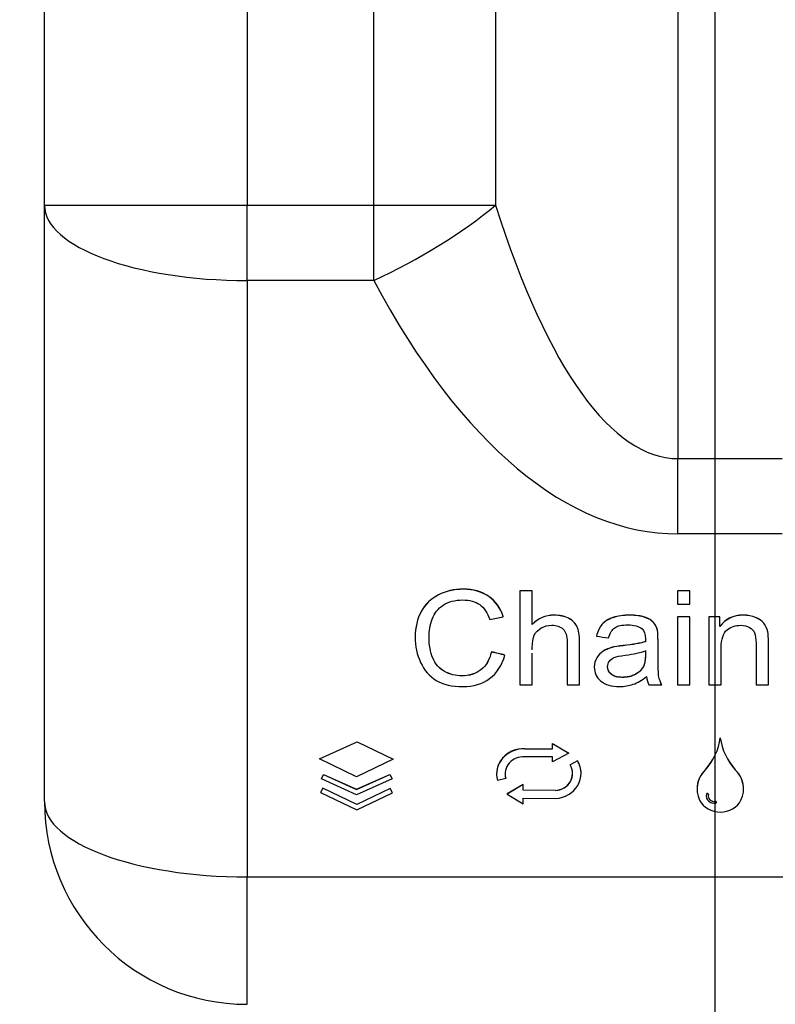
# Model space of a CAD drawing. Header units: millimetres. Extents: x 10704 to 12971, y -780 to 823.
# Tile 43 of 63: x 12207 to 12299, y -30 to 89. Entities that reach past the tile are written whole.
import ezdxf

# ---------------------------------------------------------------- set-up
doc = ezdxf.new("R2010")
doc.units = ezdxf.units.MM
doc.dimstyles.get("Standard").update_dxf_attribs({"dimtxt": 22, "dimasz": 11, "dimexe": 11, "dimexo": 11, "dimgap": 11, "dimtad": 0, "dimtih": 1, "dimtoh": 1, "dimdsep": 46, "dimtxsty": 'Standard', "dimcen": 0.09, "dimadec": 0, "dimazin": 0, "dimtfac": 1, "dimtofl": 0, "dimtmove": 0, "dimatfit": 3, "dimfxl": 1, "dimtolj": 1, "dimtzin": 0, "dimarcsym": 0})

# ---------------------------------------------------------------- blocks, each defined once
blk = doc.blocks.new('*D26')
at = {"color": 0, "lineweight": -2, "transparency": 16777216}
for p, q in [((12081.5, 209.88), (12081.5, -101.4)), ((12544.6, 209.88), (12544.6, -101.4)), ((12092.5, -90.4), (12272.72, -90.4)), ((12533.6, -90.4), (12353.38, -90.4))]:
    blk.add_line(p, q, dxfattribs=at)
at = {"color": 0, "lineweight": 18, "transparency": 16777216}
for points in [[(12092.5, -88.57), (12092.5, -92.23), (12081.5, -90.4)], [(12533.6, -88.57), (12533.6, -92.23), (12544.6, -90.4)]]:
    blk.add_solid(points, dxfattribs=at)
at = {"layer": 'Defpoints', "color": 0, "lineweight": 18, "transparency": 16777216}
for p in [(12081.5, 220.88), (12544.6, 220.88), (12544.6, -90.4)]:
    blk.add_point(p, dxfattribs=at)
at = {"color": 0, "lineweight": 18, "transparency": 16777216, "insert": (12313.05, -90.4), "char_height": 22, "width": 58.6667, "attachment_point": 5}
blk.add_mtext('\\A1;467', dxfattribs=at)
blk = doc.blocks.new('*D27')
at = {"color": 0, "lineweight": -2, "transparency": 16777216}
for p, q in [((12291.55, 239.78), (12291.55, -63.97)), ((12081.5, 209.88), (12081.5, -63.97)), ((12092.5, -52.97), (12149.86, -52.97)), ((12280.55, -52.97), (12223.19, -52.97))]:
    blk.add_line(p, q, dxfattribs=at)
at = {"color": 0, "lineweight": 18, "transparency": 16777216}
for points in [[(12092.5, -51.13), (12092.5, -54.8), (12081.5, -52.97)], [(12280.55, -51.13), (12280.55, -54.8), (12291.55, -52.97)]]:
    blk.add_solid(points, dxfattribs=at)
at = {"layer": 'Defpoints', "color": 0, "lineweight": 18, "transparency": 16777216}
for p in [(12291.55, 250.78), (12081.5, 220.88), (12291.55, -52.97)]:
    blk.add_point(p, dxfattribs=at)
at = {"color": 0, "lineweight": 18, "transparency": 16777216, "insert": (12186.52, -52.97), "char_height": 22, "attachment_point": 5}
blk.add_mtext('\\A1;218', dxfattribs=at)

msp = doc.modelspace()

# ---------------------------------------------------------------- linework, layer by layer
for p, q in [((12234.944, 170.298), (12234.944, 66.823)), ((12210.399, 66.823), (12210.399, 154.836)), ((12250.273, 66.823), (12250.273, 121.784)), ((12265.001, 108.411), (12265.001, 66.823)), ((12287.091, 94.609), (12287.091, 36.141)), ((12210.399, -5.404), (12210.399, 66.823)), ((12210.399, 66.823), (12234.944, 66.823)), ((12234.944, 57.707), (12234.944, 66.823)), ((12234.944, 66.823), (12250.273, 66.823)), ((12250.273, 57.707), (12250.273, 66.823)), ((12250.273, 66.823), (12265.001, 66.823)), ((12234.944, 57.707), (12234.944, -14.52)), ((12250.273, 57.707), (12234.944, 57.707)), ((12287.091, 36.141), (12299.706, 36.141)), ((12287.091, 27.025), (12287.091, 36.141)), ((12299.706, 27.025), (12287.091, 27.025)), ((12258.103, 19.626), (12258.103, 19.642)), ((12264.179, 19.442), (12264.179, 19.458)), ((12267.946, 20.119), (12267.946, 20.135)), ((12269.453, 20.119), (12269.453, 20.135)), ((12287.025, 20.119), (12287.025, 20.135)), ((12288.532, 20.119), (12288.532, 20.135)), ((12256.019, 17.612), (12256.019, 17.628)), ((12265.927, 16.994), (12265.927, 17.01)), ((12273.833, 16.804), (12273.833, 16.82)), ((12279.224, 16.874), (12279.224, 16.89)), ((12283.092, 16.915), (12283.092, 16.931)), ((12287.025, 16.979), (12287.025, 16.995)), ((12288.532, 16.979), (12288.532, 16.995)), ((12290.824, 16.979), (12290.824, 16.995)), ((12292.181, 16.979), (12292.181, 16.995)), ((12296.488, 16.898), (12296.488, 16.914)), ((12274.875, 15.804), (12274.875, 15.82)), ((12277.892, 16.041), (12277.892, 16.057)), ((12284.137, 16.291), (12284.137, 16.307)), ((12297.496, 16.192), (12297.496, 16.208)), ((12255.287, 14.523), (12255.287, 14.507)), ((12277.23, 14.624), (12277.23, 14.64)), ((12284.605, 15.338), (12284.605, 15.354)), ((12297.967, 15.16), (12297.967, 15.176)), ((12279.129, 13.271), (12279.129, 13.287)), ((12280.47, 13.481), (12280.47, 13.497)), ((12283.157, 13.962), (12283.157, 13.978)), ((12264.511, 12.72), (12264.511, 12.736)), ((12266.138, 12.338), (12266.138, 12.354)), ((12277.268, 12.006), (12277.268, 12.022)), ((12278.046, 12.811), (12278.046, 12.827)), ((12276.969, 10.917), (12276.969, 10.901)), ((12282.916, 10.954), (12282.916, 10.97)), ((12258.838, 10.356), (12258.838, 10.372)), ((12279.035, 10.006), (12279.035, 10.022)), ((12284.777, 9.715), (12284.777, 9.731)), ((12275.189, 8.724), (12275.189, 8.74)), ((12285.157, 8.724), (12285.157, 8.74)), ((12298.049, 8.724), (12298.049, 8.74)), ((12243.684, -0.207), (12248.256, 1.837)), ((12243.684, -0.223), (12248.256, 1.821)), ((12248.256, 1.837), (12248.256, 1.821)), ((12248.256, 1.837), (12252.631, -0.251)), ((12248.256, 1.821), (12252.631, -0.267)), ((12271.915, 1.634), (12271.915, 1.618)), ((12271.915, 1.634), (12273.876, 0.463)), ((12271.915, 0.989), (12271.915, 1.618)), ((12271.915, 1.618), (12273.876, 0.447)), ((12292.221, 2.326), (12292.221, 2.31)), ((12271.915, 0.035), (12268.528, 0.035)), ((12268.551, 1.005), (12268.551, 0.989)), ((12268.551, 1.005), (12271.915, 1.005)), ((12268.551, 0.989), (12271.915, 0.989)), ((12273.876, 0.447), (12271.915, -0.585)), ((12271.915, -0.585), (12271.915, 0.035)), ((12273.876, 0.463), (12273.876, 0.447)), ((12243.684, -0.207), (12243.684, -0.223)), ((12248.178, -2.409), (12243.684, -0.223)), ((12252.631, -0.267), (12248.178, -2.409)), ((12252.631, -0.251), (12252.631, -0.267)), ((12274.93, -0.463), (12274.039, -0.94)), ((12274.93, -0.479), (12274.039, -0.956)), ((12274.039, -0.94), (12274.039, -0.956)), ((12274.93, -0.463), (12274.93, -0.479)), ((12243.922, -2.629), (12244.198, -2.104)), ((12243.922, -2.644), (12244.198, -2.119)), ((12244.198, -2.104), (12244.198, -2.119)), ((12244.198, -2.104), (12248.173, -3.902)), ((12244.198, -2.119), (12248.173, -3.918)), ((12248.173, -3.902), (12252.211, -2.103)), ((12248.173, -3.918), (12252.211, -2.119)), ((12252.211, -2.103), (12252.211, -2.119)), ((12252.211, -2.103), (12252.483, -2.629)), ((12252.211, -2.119), (12252.483, -2.645)), ((12265.135, -2.04), (12265.135, -2.056)), ((12275.366, -1.992), (12275.366, -1.976)), ((12290.408, -1.548), (12290.408, -1.564)), ((12294.035, -1.548), (12294.035, -1.564)), ((12243.922, -2.629), (12243.922, -2.644)), ((12248.171, -4.566), (12243.922, -2.644)), ((12252.483, -2.645), (12248.171, -4.566)), ((12252.483, -2.629), (12252.483, -2.645)), ((12266.239, -2.597), (12265.246, -2.844)), ((12266.239, -2.581), (12266.239, -2.597)), ((12268.374, -3.321), (12266.401, -4.478)), ((12268.374, -3.337), (12266.401, -4.494)), ((12268.374, -3.321), (12268.374, -3.337)), ((12268.374, -4.017), (12268.374, -3.337)), ((12244.12, -3.773), (12243.833, -4.292)), ((12244.12, -3.788), (12243.833, -4.308)), ((12243.833, -4.292), (12243.833, -4.308)), ((12243.833, -4.308), (12248.235, -6.411)), ((12244.12, -3.773), (12244.12, -3.788)), ((12248.234, -5.738), (12244.12, -3.773)), ((12248.234, -5.754), (12244.12, -3.788)), ((12248.173, -3.902), (12248.173, -3.918)), ((12252.244, -3.812), (12248.234, -5.738)), ((12252.244, -3.828), (12248.234, -5.754)), ((12248.235, -6.411), (12252.533, -4.346)), ((12252.244, -3.812), (12252.244, -3.828)), ((12252.533, -4.33), (12252.244, -3.812)), ((12252.533, -4.346), (12252.244, -3.828)), ((12252.533, -4.33), (12252.533, -4.346)), ((12266.401, -4.478), (12266.401, -4.494)), ((12266.401, -4.494), (12268.374, -5.651)), ((12272.252, -4.045), (12268.374, -4.001)), ((12272.252, -4.061), (12268.374, -4.017)), ((12272.252, -4.045), (12272.252, -4.061)), ((12289.41, -3.86), (12289.41, -3.876)), ((12290.753, -4.685), (12290.753, -4.701)), ((12290.775, -4.518), (12290.775, -4.534)), ((12295.033, -3.876), (12295.033, -3.86)), ((12248.234, -5.738), (12248.234, -5.754)), ((12268.374, -5.651), (12268.374, -4.971)), ((12268.374, -4.971), (12272.275, -5.015)), ((12291.686, -5.57), (12291.686, -5.586)), ((12234.944, -29.95), (12234.944, -14.52)), ((12234.944, -14.52), (12351.853, -14.52))]:
    msp.add_line(p, q)
msp.add_arc((12234.944, -5.404), 24.545, 180, 270)
for centre, major_axis, ratio, start_param, end_param in [((12234.944, 66.823), (24.545, 0), 0.3713907, 3.1415927, 4.712389), ((12250.273, 66.823), (21.658, 11.551), 0.3328201, 4.5367147, 5.270296), ((12287.091, 189.55), (0, 153.409), 0.24, 2.4980915, 3.1415927), ((12287.091, 180.434), (0, 153.409), 0.4, 2.4980915, 3.1415927), ((12284.175, 3.27), (-8.11, 0), 0.9284767, 2.4472922, 3.0159741), ((12284.175, 3.254), (-8.11, 0), 0.9284767, 2.4472922, 3.0159741), ((12300.267, 3.27), (-8.11, 0), 0.9284767, 0.1256185, 0.6943005), ((12300.267, 3.254), (-8.11, 0), 0.9284767, 0.1256185, 0.6943005), ((12268.418, -2.056), (-3.283, 0), 0.9284767, 4.6718732, 6.5444296), ((12268.418, -2.04), (-3.283, 0), 0.9284767, 4.6718732, 6.2831788), ((12268.418, -2.056), (2.255, 0), 0.9284767, 1.5219111, 3.402837), ((12272.105, -1.992), (-2.233, 0), 0.9284767, 1.6364829, 3.6648341), ((12272.105, -1.992), (3.261, 0), 0.9284767, 4.7646365, 6.8064268), ((12272.105, -1.976), (3.261, 0), 0.9284767, 6.2831543, 6.8064268), ((12268.418, -2.04), (2.255, 0), 0.9284767, 3.1415646, 3.402837), ((12272.105, -1.976), (-2.233, 0), 0.9284767, 1.6364829, 3.141583), ((12293.014, -3.876), (3.605, 0), 0.9284767, 2.3791465, 3.5580575), ((12293.014, -3.86), (3.605, 0), 0.9284767, 2.3791465, 3.1415886), ((12291.428, -3.86), (3.605, 0), 0.9284767, 0.000004, 0.7624462), ((12291.428, -3.876), (3.605, 0), 0.9284767, 5.8667205, 7.0456315), ((12291.494, -4.701), (0.972, 0), 0.9284767, 2.8962133, 4.9112811), ((12291.494, -4.685), (0.972, 0), 0.9284767, 3.1416107, 4.9112811), ((12290.663, -4.508), (0.115, 0), 0.9284767, 6.037806, 9.1793986), ((12291.494, -4.701), (-0.742, 0), 0.9284767, 6.037806, 8.0528737), ((12291.494, -4.685), (-0.742, 0), 0.9284767, 6.037806, 6.2832028), ((12290.663, -4.492), (0.115, 0), 0.9284767, 6.037806, 6.2086294), ((12234.944, -5.404), (24.545, 0), 0.3713907, 3.1415927, 4.712389), ((12292.221, -4.069), (2.798, 0), 0.9284767, 3.6046947, 5.8200833), ((12291.664, -5.481), (0.115, 0), 0.9284767, 4.9112811, 8.0528737), ((12291.664, -5.465), (0.115, 0), 0.9284767, 4.9112811, 6.2086155)]:
    msp.add_ellipse(centre, major_axis=major_axis, ratio=ratio, start_param=start_param, end_param=end_param)
for points, knots in [([(12264.179, 19.458), (12263.34, 20.038), (12262.307, 20.33), (12259.997, 20.33), (12259.004, 20.1), (12258.103, 19.642)], [0, 0, 0, 0, 0.53125, 0.53125, 1, 1, 1, 1]), ([(12264.179, 19.442), (12263.34, 20.023), (12262.307, 20.314), (12259.997, 20.314), (12259.004, 20.084), (12258.103, 19.626)], [0, 0, 0, 0, 0.53125, 0.53125, 1, 1, 1, 1]), ([(12258.838, 10.356), (12258.194, 10.712), (12257.723, 11.254), (12257.114, 12.7), (12256.961, 13.545), (12256.961, 15.265), (12257.089, 15.994), (12257.604, 17.411), (12258.05, 17.973), (12258.681, 18.393)], [0, 0, 0, 0, 0.2813559, 0.2813559, 0.5627119, 0.5627119, 0.7813559, 0.7813559, 1, 1, 1, 1]), ([(12258.681, 18.393), (12259.315, 18.813), (12260.103, 19.023), (12261.868, 19.023), (12262.549, 18.833), (12263.089, 18.454)], [0, 0, 0, 0, 0.5355872, 0.5355872, 1, 1, 1, 1]), ([(12256.019, 17.628), (12255.532, 16.744), (12255.287, 15.71), (12255.287, 14.523), (12255.287, 14.522), (12255.287, 14.521)], [0, 0, 0, 0, 0.9994639, 0.9994639, 1, 1, 1, 1]), ([(12256.019, 17.612), (12255.532, 16.729), (12255.287, 15.694), (12255.287, 13.417), (12255.504, 12.4), (12255.937, 11.452)], [0, 0, 0, 0, 0.5211268, 0.5211268, 1, 1, 1, 1]), ([(12273.833, 16.82), (12273.346, 17.059), (12272.775, 17.182), (12271.045, 17.182), (12270.156, 16.803), (12269.453, 16.045)], [0, 0, 0, 0, 0.3811252, 0.3811252, 1, 1, 1, 1]), ([(12273.833, 16.804), (12273.346, 17.043), (12272.775, 17.166), (12271.045, 17.166), (12270.156, 16.787), (12269.453, 16.029)], [0, 0, 0, 0, 0.3811252, 0.3811252, 1, 1, 1, 1]), ([(12283.092, 16.931), (12282.614, 17.097), (12281.999, 17.182), (12280.476, 17.182), (12279.801, 17.083), (12279.224, 16.89)], [0, 0, 0, 0, 0.4989691, 0.4989691, 1, 1, 1, 1]), ([(12283.092, 16.915), (12282.614, 17.081), (12281.999, 17.166), (12280.476, 17.166), (12279.801, 17.067), (12279.224, 16.874)], [0, 0, 0, 0, 0.4989691, 0.4989691, 1, 1, 1, 1]), ([(12296.488, 16.914), (12296.039, 17.091), (12295.546, 17.182), (12293.776, 17.182), (12292.834, 16.727), (12292.181, 15.82)], [0, 0, 0, 0, 0.3031915, 0.3031915, 1, 1, 1, 1]), ([(12296.488, 16.898), (12296.039, 17.075), (12295.546, 17.166), (12293.776, 17.166), (12292.834, 16.711), (12292.181, 15.804)], [0, 0, 0, 0, 0.3031915, 0.3031915, 1, 1, 1, 1]), ([(12269.453, 12.987), (12269.453, 13.071), (12269.453, 13.155), (12269.453, 13.886), (12269.538, 14.397), (12269.871, 15.131), (12270.153, 15.423), (12270.938, 15.854), (12271.359, 15.959), (12272.401, 15.959), (12272.866, 15.802), (12273.192, 15.481)], [0, 0, 0, 0, 0.0291143, 0.0291143, 0.2529223, 0.2529223, 0.4767304, 0.4767304, 0.7005385, 0.7005385, 1, 1, 1, 1]), ([(12275.189, 8.74), (12275.189, 10.484), (12275.189, 12.228), (12275.189, 14.78), (12275.082, 15.395), (12274.875, 15.82)], [0, 0, 0, 0, 0.6835491, 0.6835491, 1, 1, 1, 1]), ([(12275.189, 8.724), (12275.189, 10.468), (12275.189, 12.212), (12275.189, 14.764), (12275.082, 15.379), (12274.875, 15.804)], [0, 0, 0, 0, 0.6835491, 0.6835491, 1, 1, 1, 1]), ([(12278.702, 14.437), (12278.866, 15.023), (12279.114, 15.431), (12279.792, 15.892), (12280.313, 16.006), (12281.782, 16.006), (12282.354, 15.848), (12282.74, 15.533)], [0, 0, 0, 0, 0.3256484, 0.3256484, 0.6512968, 0.6512968, 1, 1, 1, 1]), ([(12282.74, 15.533), (12283.022, 15.3), (12283.167, 14.898), (12283.167, 14.277), (12283.164, 14.155), (12283.157, 13.962)], [0, 0, 0, 0, 0.9201878, 0.9201878, 1, 1, 1, 1]), ([(12293.032, 15.385), (12293.496, 15.764), (12294.052, 15.953), (12295.094, 15.953), (12295.443, 15.869), (12295.744, 15.7)], [0, 0, 0, 0, 0.6144578, 0.6144578, 1, 1, 1, 1]), ([(12258.838, 10.372), (12258.194, 10.728), (12257.723, 11.27), (12257.115, 12.714), (12256.961, 13.557), (12256.961, 14.521)], [0, 0, 0, 0, 0.500689, 0.500689, 1, 1, 1, 1]), ([(12273.192, 15.481), (12273.519, 15.163), (12273.682, 14.653), (12273.682, 12.212), (12273.682, 10.468), (12273.682, 8.724)], [0, 0, 0, 0, 0.2854299, 0.2854299, 1, 1, 1, 1]), ([(12283.167, 14.343), (12283.167, 14.343), (12283.167, 14.343), (12283.167, 14.293), (12283.164, 14.17), (12283.157, 13.978)], [0, 0, 0, 0, 0.0003961, 0.0003961, 1, 1, 1, 1]), ([(12284.777, 9.731), (12284.712, 10.075), (12284.68, 10.897), (12284.68, 12.822), (12284.68, 13.444), (12284.68, 14.686), (12284.655, 15.115), (12284.605, 15.354)], [0, 0, 0, 0, 0.5118321, 0.5118321, 0.7561069, 0.7561069, 1, 1, 1, 1]), ([(12284.777, 9.715), (12284.712, 10.059), (12284.68, 10.881), (12284.68, 12.806), (12284.68, 13.428), (12284.68, 14.671), (12284.655, 15.099), (12284.605, 15.338)], [0, 0, 0, 0, 0.5118321, 0.5118321, 0.7561069, 0.7561069, 1, 1, 1, 1]), ([(12292.331, 8.724), (12292.331, 10.227), (12292.331, 11.73), (12292.331, 14.289), (12292.564, 15.006), (12293.032, 15.385)], [0, 0, 0, 0, 0.5875427, 0.5875427, 1, 1, 1, 1]), ([(12296.366, 15.023), (12296.485, 14.74), (12296.542, 14.315), (12296.542, 12.072), (12296.542, 10.398), (12296.542, 8.724)], [0, 0, 0, 0, 0.2534662, 0.2534662, 1, 1, 1, 1]), ([(12298.049, 8.74), (12298.049, 10.431), (12298.049, 12.123), (12298.049, 14.462), (12298.02, 14.917), (12297.967, 15.176)], [0, 0, 0, 0, 0.723307, 0.723307, 1, 1, 1, 1]), ([(12298.049, 8.724), (12298.049, 10.416), (12298.049, 12.107), (12298.049, 14.446), (12298.02, 14.901), (12297.967, 15.16)], [0, 0, 0, 0, 0.723307, 0.723307, 1, 1, 1, 1]), ([(12264.511, 12.736), (12264.288, 11.777), (12263.861, 11.054), (12262.602, 10.078), (12261.83, 9.836), (12260.172, 9.836), (12259.479, 10.014), (12258.838, 10.372)], [0, 0, 0, 0, 0.3525016, 0.3525016, 0.7069089, 0.7069089, 1, 1, 1, 1]), ([(12264.511, 12.72), (12264.288, 11.761), (12263.861, 11.038), (12262.602, 10.062), (12261.83, 9.82), (12260.172, 9.82), (12259.479, 9.998), (12258.838, 10.356)], [0, 0, 0, 0, 0.3525016, 0.3525016, 0.7069089, 0.7069089, 1, 1, 1, 1]), ([(12277.268, 12.022), (12277.07, 11.69), (12276.969, 11.32), (12276.969, 10.912), (12276.969, 10.906), (12276.969, 10.901)], [0, 0, 0, 0, 0.9865798, 0.9865798, 1, 1, 1, 1]), ([(12277.268, 12.006), (12277.07, 11.674), (12276.969, 11.304), (12276.969, 10.211), (12277.233, 9.645), (12278.282, 8.759), (12279.032, 8.537), (12280.602, 8.537), (12281.154, 8.628), (12281.672, 8.808)], [0, 0, 0, 0, 0.1825327, 0.1825327, 0.4960128, 0.4960128, 0.8094928, 0.8094928, 1, 1, 1, 1]), ([(12283.157, 12.882), (12283.157, 12.72), (12283.157, 12.558), (12283.157, 12.376), (12283.157, 12.356), (12283.157, 12.315), (12283.157, 12.254), (12283.155, 12.194), (12283.151, 12.072), (12283.147, 11.991), (12283.137, 11.87), (12283.133, 11.83), (12283.125, 11.75), (12283.12, 11.709), (12283.103, 11.589), (12283.089, 11.509), (12283.054, 11.351), (12283.034, 11.273), (12282.996, 11.158), (12282.982, 11.12), (12282.951, 11.044), (12282.934, 11.007), (12282.916, 10.97)], [0, 0, 0, 0, 0.25, 0.25, 0.28125, 0.28125, 0.3125, 0.375, 0.375, 0.5, 0.5, 0.5625, 0.5625, 0.625, 0.625, 0.75, 0.75, 0.875, 0.875, 0.9375, 0.9375, 1, 1, 1, 1]), ([(12283.157, 12.866), (12283.157, 12.695), (12283.157, 12.524), (12283.157, 11.738), (12283.076, 11.272), (12282.916, 10.954)], [0, 0, 0, 0, 0.2175525, 0.2175525, 1, 1, 1, 1]), ([(12279.035, 10.006), (12278.731, 10.254), (12278.577, 10.566), (12278.577, 11.181), (12278.649, 11.403), (12278.787, 11.604)], [0, 0, 0, 0, 0.6066351, 0.6066351, 1, 1, 1, 1]), ([(12279.035, 10.022), (12278.975, 10.071), (12278.92, 10.123), (12278.82, 10.236), (12278.775, 10.296), (12278.726, 10.376), (12278.717, 10.393), (12278.699, 10.426), (12278.674, 10.476), (12278.653, 10.527), (12278.617, 10.632), (12278.6, 10.703), (12278.587, 10.795), (12278.584, 10.813), (12278.581, 10.85), (12278.579, 10.868), (12278.577, 10.909), (12278.577, 10.932), (12278.577, 10.955)], [0, 0, 0, 0, 0.2079542, 0.2079542, 0.4159084, 0.4159084, 0.467897, 0.467897, 0.5198855, 0.6238626, 0.6238626, 0.8318169, 0.8318169, 0.8838054, 0.8838054, 0.935794, 0.935794, 1, 1, 1, 1]), ([(12282.916, 10.97), (12282.833, 10.812), (12282.732, 10.666), (12282.583, 10.499), (12282.536, 10.45), (12282.487, 10.403), (12282.453, 10.372), (12282.436, 10.357), (12282.351, 10.281), (12282.278, 10.226), (12282.128, 10.122), (12282.05, 10.074), (12281.929, 10.008), (12281.888, 9.987), (12281.825, 9.956), (12281.804, 9.946), (12281.762, 9.927), (12281.571, 9.842), (12281.372, 9.778), (12281.145, 9.726), (12281.099, 9.717), (12281.03, 9.704), (12281.006, 9.7), (12280.96, 9.693), (12280.844, 9.675), (12280.727, 9.664), (12280.541, 9.652), (12280.447, 9.649), (12280.26, 9.65), (12280.166, 9.653), (12280.049, 9.663), (12280.026, 9.665), (12279.979, 9.67), (12279.909, 9.678), (12279.839, 9.688), (12279.701, 9.714), (12279.611, 9.736), (12279.477, 9.779), (12279.433, 9.795), (12279.347, 9.83), (12279.305, 9.85), (12279.183, 9.914), (12279.106, 9.964), (12279.035, 10.022)], [0, 0, 0, 0, 0.125, 0.125, 0.15625, 0.171875, 0.171875, 0.1875, 0.1875, 0.25, 0.25, 0.3125, 0.3125, 0.34375, 0.34375, 0.359375, 0.359375, 0.375, 0.5, 0.5, 0.53125, 0.53125, 0.546875, 0.546875, 0.5625, 0.625, 0.625, 0.6875, 0.6875, 0.75, 0.75, 0.765625, 0.765625, 0.78125, 0.8125, 0.8125, 0.875, 0.875, 0.90625, 0.90625, 0.9375, 0.9375, 1, 1, 1, 1]), ([(12282.916, 10.954), (12282.702, 10.546), (12282.369, 10.222), (12281.465, 9.75), (12280.95, 9.633), (12279.782, 9.633), (12279.34, 9.756), (12279.035, 10.006)], [0, 0, 0, 0, 0.3321364, 0.3321364, 0.6642729, 0.6642729, 1, 1, 1, 1]), ([(12257.827, 9.281), (12258.656, 8.779), (12259.733, 8.529), (12262.332, 8.529), (12263.416, 8.855), (12264.298, 9.505)], [0, 0, 0, 0, 0.5084541, 0.5084541, 1, 1, 1, 1])]:
    msp.add_open_spline(points, degree=3, knots=knots)
for points in [[(12258.103, 19.642), (12257.202, 19.181), (12256.508, 18.511), (12256.019, 17.628)], [(12258.103, 19.626), (12257.202, 19.166), (12256.508, 18.495), (12256.019, 17.612)], [(12265.927, 17.01), (12265.598, 18.062), (12265.014, 18.878), (12264.179, 19.458)], [(12265.927, 16.994), (12265.598, 18.046), (12265.014, 18.862), (12264.179, 19.442)], [(12269.453, 20.135), (12268.951, 20.135), (12268.448, 20.135), (12267.946, 20.135)], [(12267.946, 20.119), (12267.946, 16.32), (12267.946, 12.522), (12267.946, 8.724)], [(12269.453, 20.119), (12268.951, 20.119), (12268.448, 20.119), (12267.946, 20.119)], [(12269.453, 16.029), (12269.453, 17.392), (12269.453, 18.755), (12269.453, 20.119)], [(12288.532, 20.135), (12288.03, 20.135), (12287.528, 20.135), (12287.025, 20.135)], [(12287.025, 20.119), (12287.025, 19.582), (12287.025, 19.046), (12287.025, 18.51)], [(12288.532, 20.119), (12288.03, 20.119), (12287.528, 20.119), (12287.025, 20.119)], [(12288.532, 18.51), (12288.532, 19.046), (12288.532, 19.582), (12288.532, 20.119)], [(12263.089, 18.454), (12263.632, 18.078), (12264.044, 17.472), (12264.329, 16.644)], [(12287.025, 18.51), (12287.528, 18.51), (12288.03, 18.51), (12288.532, 18.51)], [(12264.329, 16.644), (12264.862, 16.761), (12265.395, 16.877), (12265.927, 16.994)], [(12274.875, 15.82), (12274.665, 16.246), (12274.316, 16.578), (12273.833, 16.82)], [(12274.875, 15.804), (12274.665, 16.23), (12274.316, 16.562), (12273.833, 16.804)], [(12279.224, 16.89), (12278.643, 16.695), (12278.197, 16.418), (12277.892, 16.057)], [(12279.224, 16.874), (12278.643, 16.679), (12278.197, 16.402), (12277.892, 16.041)], [(12284.137, 16.307), (12283.914, 16.558), (12283.566, 16.765), (12283.092, 16.931)], [(12284.137, 16.291), (12283.914, 16.542), (12283.566, 16.749), (12283.092, 16.915)], [(12288.532, 16.995), (12288.03, 16.995), (12287.528, 16.995), (12287.025, 16.995)], [(12287.025, 16.979), (12287.025, 14.227), (12287.025, 11.476), (12287.025, 8.724)], [(12288.532, 16.979), (12288.03, 16.979), (12287.528, 16.979), (12287.025, 16.979)], [(12288.532, 8.724), (12288.532, 11.476), (12288.532, 14.227), (12288.532, 16.979)], [(12292.181, 16.995), (12291.729, 16.995), (12291.276, 16.995), (12290.824, 16.995)], [(12290.824, 16.979), (12290.824, 14.227), (12290.824, 11.476), (12290.824, 8.724)], [(12292.181, 16.979), (12291.729, 16.979), (12291.276, 16.979), (12290.824, 16.979)], [(12292.181, 15.804), (12292.181, 16.196), (12292.181, 16.588), (12292.181, 16.979)], [(12297.496, 16.208), (12297.273, 16.5), (12296.937, 16.733), (12296.488, 16.914)], [(12297.496, 16.192), (12297.273, 16.484), (12296.937, 16.717), (12296.488, 16.898)], [(12277.892, 16.057), (12277.585, 15.698), (12277.365, 15.226), (12277.23, 14.64)], [(12277.892, 16.041), (12277.585, 15.682), (12277.365, 15.21), (12277.23, 14.624)], [(12284.605, 15.354), (12284.517, 15.739), (12284.36, 16.054), (12284.137, 16.307)], [(12284.605, 15.338), (12284.517, 15.723), (12284.36, 16.038), (12284.137, 16.291)], [(12295.744, 15.7), (12296.042, 15.53), (12296.25, 15.306), (12296.366, 15.023)], [(12297.967, 15.176), (12297.876, 15.576), (12297.719, 15.92), (12297.496, 16.208)], [(12297.967, 15.16), (12297.876, 15.56), (12297.719, 15.904), (12297.496, 16.192)], [(12277.23, 14.624), (12277.721, 14.562), (12278.212, 14.5), (12278.702, 14.437)], [(12279.129, 13.287), (12278.727, 13.182), (12278.366, 13.031), (12278.046, 12.827)], [(12279.129, 13.271), (12278.727, 13.166), (12278.366, 13.015), (12278.046, 12.811)], [(12280.47, 13.497), (12279.873, 13.43), (12279.428, 13.36), (12279.129, 13.287)], [(12280.47, 13.481), (12279.873, 13.414), (12279.428, 13.344), (12279.129, 13.271)], [(12283.157, 13.978), (12282.583, 13.792), (12281.685, 13.631), (12280.47, 13.497)], [(12283.157, 13.962), (12282.583, 13.776), (12281.685, 13.615), (12280.47, 13.481)], [(12264.298, 9.505), (12265.183, 10.155), (12265.795, 11.1), (12266.138, 12.338)], [(12266.138, 12.354), (12265.596, 12.482), (12265.053, 12.609), (12264.511, 12.736)], [(12266.138, 12.338), (12265.596, 12.466), (12265.053, 12.593), (12264.511, 12.72)], [(12269.453, 8.724), (12269.453, 10.012), (12269.453, 11.301), (12269.453, 12.59)], [(12278.046, 12.827), (12277.726, 12.626), (12277.465, 12.357), (12277.268, 12.022)], [(12278.046, 12.811), (12277.726, 12.61), (12277.465, 12.341), (12277.268, 12.006)], [(12278.787, 11.604), (12278.925, 11.802), (12279.126, 11.954), (12279.38, 12.059)], [(12279.38, 12.059), (12279.638, 12.161), (12280.077, 12.254), (12280.696, 12.338)], [(12280.696, 12.338), (12281.789, 12.484), (12282.611, 12.659), (12283.157, 12.866)], [(12255.937, 11.452), (12256.367, 10.502), (12256.998, 9.779), (12257.827, 9.281)], [(12281.672, 8.808), (12282.187, 8.989), (12282.724, 9.301), (12283.283, 9.741)], [(12283.283, 9.741), (12283.327, 9.353), (12283.427, 9.012), (12283.584, 8.724)], [(12285.157, 8.74), (12284.969, 9.055), (12284.84, 9.387), (12284.777, 9.731)], [(12285.157, 8.724), (12284.969, 9.039), (12284.84, 9.371), (12284.777, 9.715)], [(12267.946, 8.724), (12268.448, 8.724), (12268.951, 8.724), (12269.453, 8.724)], [(12273.682, 8.724), (12274.184, 8.724), (12274.687, 8.724), (12275.189, 8.724)], [(12283.584, 8.724), (12284.109, 8.724), (12284.633, 8.724), (12285.157, 8.724)], [(12287.025, 8.724), (12287.528, 8.724), (12288.03, 8.724), (12288.532, 8.724)], [(12290.824, 8.724), (12291.327, 8.724), (12291.829, 8.724), (12292.331, 8.724)], [(12296.542, 8.724), (12297.044, 8.724), (12297.546, 8.724), (12298.049, 8.724)]]:
    msp.add_open_spline(points, degree=3)

# ---------------------------------------------------------------- dimensions: what is measured, and where the dimension line sits
at = {"lineweight": 18}
for base, p2, text, picture, middle in [((12291.549, -52.966), (12291.549, 250.775), '218', '*D27', (12186.524, -52.966)), ((12544.599, -90.399), (12544.599, 220.875), '467', '*D26', (12313.049, -90.399))]:
    dim = msp.add_linear_dim(base=base, p1=(12081.499, 220.875), p2=p2, text=text, dimstyle='Standard', dxfattribs=at)
    dim.commit()
    dim.dimension.update_dxf_attribs({"geometry": picture, "text_midpoint": middle})

doc.saveas('drawing.dxf')
